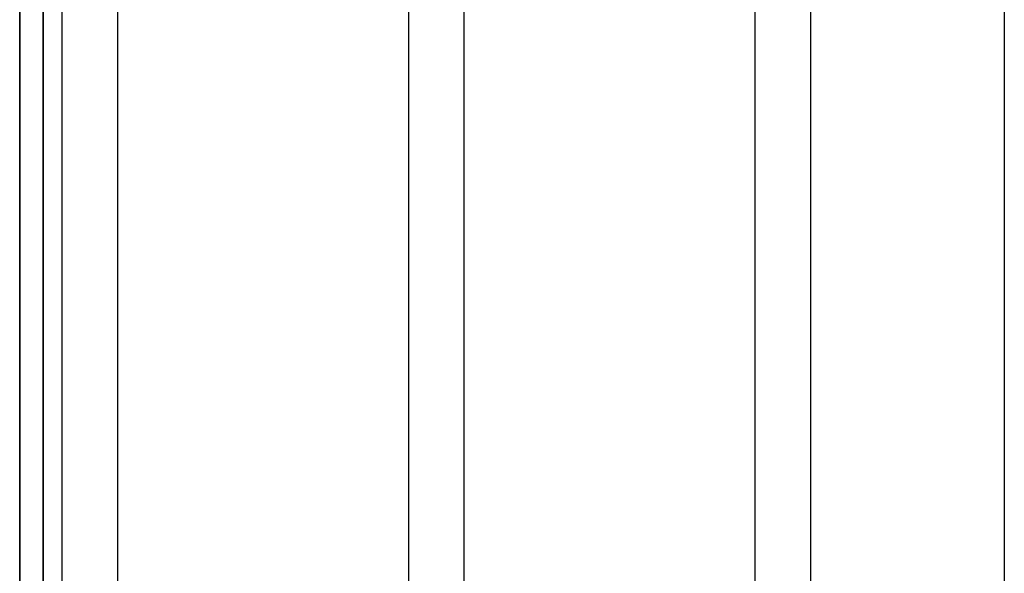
# Model space of a CAD drawing. Header units: millimetres. Extents: x -110 to 102, y -250 to 250.
# Tile 11 of 24: x -46 to -5, y -30 to -7. Entities that reach past the tile are written whole.
import ezdxf

# ---------------------------------------------------------------- set-up
doc = ezdxf.new("R2010")
doc.units = ezdxf.units.MM
doc.layers.add('HIDDEN', color=7, linetype='Continuous')
doc.layers.add('THICK', color=7, linetype='Continuous')

msp = doc.modelspace()

# ---------------------------------------------------------------- linework, layer by layer
at = {"layer": 'HIDDEN'}
for p, q in [((-46.117, -47.057), (-46.117, 0)), ((-45.143, -47.306), (-45.143, 0))]:
    msp.add_line(p, q, dxfattribs=at)
at = {"layer": 'THICK'}
for p, q in [((-46.117, -1.16), (-46.117, -47.057)), ((-45.143, -1.16), (-45.143, -47.306)), ((-44.36, -1.16), (-44.36, -159.556)), ((-42.04, -159.556), (-42.04, -1.16)), ((-29.96, -1.16), (-29.96, -159.556)), ((-27.64, -159.556), (-27.64, -1.16)), ((-15.56, -1.16), (-15.56, -159.556)), ((-13.24, -159.556), (-13.24, -1.16)), ((-5.198, -1.16), (-5.198, -52.92))]:
    msp.add_line(p, q, dxfattribs=at)

doc.saveas('drawing.dxf')
